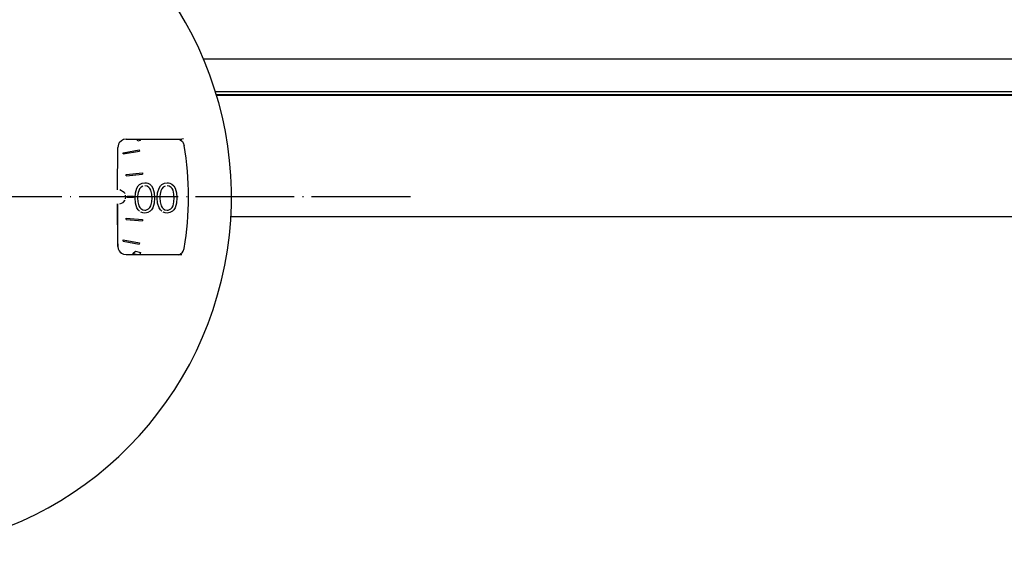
# Model space of a CAD drawing. Header units: millimetres. Extents: x -244 to 510, y -260 to 538.
# Tile 10 of 18: x 17 to 137, y -43 to 22. Entities that reach past the tile are written whole.
import ezdxf

# ---------------------------------------------------------------- set-up
doc = ezdxf.new("R2010")
doc.units = ezdxf.units.MM
doc.linetypes.add('DOT_CENTER', pattern=[14, 12, -1, 0, -1])
doc.layers.add('1', color=7, linetype='Continuous')

msp = doc.modelspace()

# ---------------------------------------------------------------- linework, layer by layer
at = {"color": 7, "linetype": 'Continuous'}
for p, q in [((221.6, 16.75), (39.73, 16.75)), ((221.6, 12.75), (41.19, 12.75)), ((221.6, 12.39), (41.32, 12.39)), ((156.41, 12.33), (41.34, 12.33)), ((29.35, 0.84), (29.37, 6.01)), ((29.35, 0.84), (29.37, 6.01)), ((29.45, 6.39), (29.37, 6.01)), ((29.45, 6.39), (29.37, 6.01)), ((29.54, 6.56), (29.45, 6.39)), ((29.54, 6.56), (29.45, 6.39)), ((29.82, 6.83), (29.54, 6.56)), ((29.82, 6.83), (29.54, 6.56)), ((30.08, 6.96), (29.82, 6.83)), ((30.08, 6.96), (29.82, 6.83)), ((30.38, 7), (30.08, 6.96)), ((30.38, 7), (30.08, 6.96)), ((30.38, 7), (37.16, 7)), ((30.38, 7), (37.16, 7)), ((31.81, 6.76), (31.74, 7)), ((32.11, 6.84), (31.81, 6.76)), ((32.07, 7), (32.11, 6.84)), ((36.79, 7.03), (36.95, 6.95)), ((36.95, 6.95), (37.22, 6.73)), ((37.35, 7.04), (37.16, 7)), ((37.22, 6.73), (37.33, 6.57)), ((37.33, 6.57), (37.44, 6.25)), ((30.02, 5.37), (31.99, 5.72)), ((30.05, 5.22), (30.02, 5.37)), ((30.05, 5.22), (32.02, 5.57)), ((31.99, 5.72), (32.02, 5.57)), ((30.38, 2.73), (32.37, 2.91)), ((30.39, 2.58), (30.38, 2.73)), ((30.39, 2.58), (32.38, 2.76)), ((32.37, 2.91), (32.38, 2.76)), ((31.7, 1.08), (31.87, 1.33)), ((31.87, 1.33), (32.03, 1.49)), ((32.03, 1.49), (32.34, 1.66)), ((32.42, 1.31), (32.2, 1.18)), ((32.34, 1.66), (32.68, 1.71)), ((32.93, 1.3), (32.67, 1.36)), ((32.68, 1.71), (32.85, 1.7)), ((32.85, 1.7), (33.02, 1.66)), ((33.16, 1.16), (32.93, 1.3)), ((33.02, 1.66), (33.26, 1.54)), ((33.26, 1.54), (33.48, 1.33)), ((33.48, 1.33), (33.64, 1.07)), ((34.39, 1.08), (34.56, 1.33)), ((34.56, 1.33), (34.73, 1.49)), ((34.73, 1.49), (35.03, 1.66)), ((35.11, 1.31), (34.89, 1.18)), ((35.03, 1.66), (35.37, 1.71)), ((35.62, 1.3), (35.36, 1.36)), ((35.37, 1.71), (35.54, 1.7)), ((35.54, 1.7), (35.71, 1.66)), ((35.85, 1.16), (35.62, 1.3)), ((35.71, 1.66), (35.95, 1.54)), ((35.95, 1.54), (36.17, 1.33)), ((36.17, 1.33), (36.34, 1.07)), ((30.16, 0.55), (29.63, 0.85)), ((30.26, 0.41), (30.16, 0.55)), ((30.36, 0), (30.33, 0.22)), ((30.33, -0.23), (30.36, 0)), ((31.3, 0.07), (30.5, 0.07)), ((31.3, 0.07), (31.3, -0.08)), ((31.47, -0.12), (31.51, 0.49)), ((31.51, 0.49), (31.7, 1.08)), ((31.81, 0.32), (31.79, 0.1)), ((31.79, 0.1), (31.79, -0.13)), ((31.85, 0.54), (31.81, 0.32)), ((31.92, 0.75), (31.85, 0.54)), ((32.03, 0.99), (31.92, 0.75)), ((32.2, 1.18), (32.03, 0.99)), ((33.28, 1.03), (33.16, 1.16)), ((33.4, 0.82), (33.28, 1.03)), ((33.51, 0.35), (33.4, 0.82)), ((33.54, -0.13), (33.51, 0.35)), ((33.64, 1.07), (33.81, 0.49)), ((33.81, 0.49), (33.85, -0.12)), ((34.16, -0.12), (34.21, 0.49)), ((34.21, 0.49), (34.39, 1.08)), ((34.51, 0.32), (34.48, 0.1)), ((34.48, 0.1), (34.48, -0.13)), ((34.55, 0.54), (34.51, 0.32)), ((34.61, 0.75), (34.55, 0.54)), ((34.72, 0.99), (34.61, 0.75)), ((34.89, 1.18), (34.72, 0.99)), ((35.98, 1.03), (35.85, 1.16)), ((36.09, 0.82), (35.98, 1.03)), ((36.2, 0.35), (36.09, 0.82)), ((36.23, -0.13), (36.2, 0.35)), ((36.34, 1.07), (36.5, 0.49)), ((36.5, 0.49), (36.54, -0.12)), ((29.37, -6.01), (29.35, -0.84)), ((29.35, -0.84), (29.36, -5.35)), ((29.63, -0.85), (30.05, -0.66)), ((30.05, -0.66), (30.26, -0.41)), ((31.3, -0.08), (30.5, -0.08)), ((31.51, -0.74), (31.47, -0.12)), ((31.7, -1.33), (31.51, -0.74)), ((31.79, -0.13), (31.82, -0.6)), ((31.82, -0.6), (31.94, -1.07)), ((31.94, -1.07), (32.06, -1.28)), ((33.28, -1.28), (33.4, -1.07)), ((33.4, -1.07), (33.51, -0.61)), ((33.51, -0.61), (33.54, -0.13)), ((33.81, -0.74), (33.65, -1.32)), ((33.85, -0.12), (33.81, -0.74)), ((34.21, -0.74), (34.16, -0.12)), ((34.39, -1.33), (34.21, -0.74)), ((34.48, -0.13), (34.51, -0.6)), ((34.51, -0.6), (34.63, -1.07)), ((34.63, -1.07), (34.75, -1.28)), ((35.98, -1.28), (36.09, -1.07)), ((36.09, -1.07), (36.2, -0.61)), ((36.2, -0.61), (36.23, -0.13)), ((36.51, -0.74), (36.34, -1.32)), ((36.54, -0.12), (36.51, -0.74)), ((31.87, -1.58), (31.7, -1.33)), ((32.03, -1.75), (31.87, -1.58)), ((32.06, -1.28), (32.18, -1.41)), ((32.18, -1.41), (32.41, -1.55)), ((32.42, -1.93), (32.18, -1.84)), ((32.41, -1.55), (32.67, -1.61)), ((32.68, -1.97), (32.42, -1.93)), ((32.67, -1.61), (32.8, -1.59)), ((32.85, -1.95), (32.68, -1.97)), ((32.8, -1.59), (33.12, -1.45)), ((33.02, -1.91), (32.85, -1.95)), ((33.32, -1.74), (33.02, -1.91)), ((33.12, -1.45), (33.28, -1.28)), ((33.48, -1.58), (33.32, -1.74)), ((33.65, -1.32), (33.48, -1.58)), ((34.56, -1.58), (34.39, -1.33)), ((34.73, -1.75), (34.56, -1.58)), ((34.75, -1.28), (34.87, -1.41)), ((34.87, -1.41), (35.1, -1.55)), ((35.11, -1.93), (34.87, -1.84)), ((35.1, -1.55), (35.36, -1.61)), ((35.37, -1.97), (35.11, -1.93)), ((35.36, -1.61), (35.5, -1.59)), ((35.54, -1.95), (35.37, -1.97)), ((35.5, -1.59), (35.81, -1.45)), ((35.71, -1.91), (35.54, -1.95)), ((36.01, -1.74), (35.71, -1.91)), ((35.81, -1.45), (35.98, -1.28)), ((36.17, -1.58), (36.01, -1.74)), ((36.34, -1.32), (36.17, -1.58)), ((30.38, -2.73), (30.39, -2.58)), ((30.38, -2.73), (32.37, -2.91)), ((30.39, -2.58), (32.38, -2.76)), ((32.38, -2.76), (32.37, -2.91)), ((156.41, -2.44), (43, -2.44)), ((29.36, -5.35), (29.37, -6.01)), ((30.02, -5.37), (30.05, -5.22)), ((30.02, -5.37), (31.99, -5.72)), ((30.05, -5.22), (32.02, -5.57)), ((32.02, -5.57), (31.99, -5.72)), ((29.37, -6.01), (29.41, -6.3)), ((29.37, -6.01), (29.41, -6.3)), ((29.41, -6.3), (29.54, -6.56)), ((29.41, -6.3), (29.54, -6.56)), ((29.54, -6.56), (29.82, -6.83)), ((29.54, -6.56), (29.66, -6.71)), ((29.66, -6.71), (29.82, -6.83)), ((29.82, -6.83), (30.08, -6.96)), ((29.82, -6.83), (30.08, -6.96)), ((30.08, -6.96), (30.38, -7)), ((30.08, -6.96), (30.38, -7)), ((30.38, -7), (37.16, -7)), ((30.38, -7), (37.16, -7)), ((31.22, -6.88), (31.51, -6.59)), ((31.74, -7.02), (31.22, -6.88)), ((31.51, -6.59), (32.13, -6.75)), ((32.13, -6.75), (32.07, -7)), ((36.79, -7.03), (36.95, -6.95)), ((36.95, -6.95), (37.22, -6.73)), ((37.22, -6.73), (37.33, -6.57)), ((37.33, -6.57), (37.44, -6.25))]:
    msp.add_line(p, q, dxfattribs=at)
for radius, start, end in [(43.17, 120, 65.2107), (37.96, 350.5192, 9.4808), (30.5, 359.8591, 0.1409)]:
    msp.add_arc((0, 0), radius, start, end, dxfattribs=at)
at = {"layer": '1', "color": 2, "linetype": 'DOT_CENTER'}
msp.add_line((64.9, 0), (-64.9, 0), dxfattribs=at)

doc.saveas('drawing.dxf')
